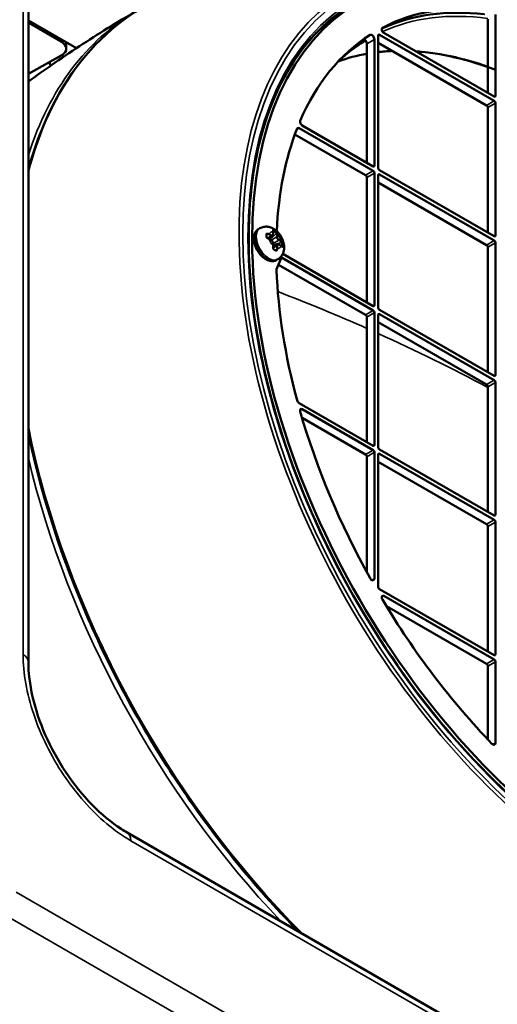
# Model space of a CAD drawing. Header units: millimetres. Extents: x 50 to 3176, y 50 to 2109.
# Tile 65 of 256: x 308 to 361, y 432 to 542. Entities that reach past the tile are written whole.
import ezdxf

# ---------------------------------------------------------------- set-up
doc = ezdxf.new("R2010")
doc.units = ezdxf.units.MM
doc.header["$LTSCALE"] = 10
doc.layers.add('Visible (ISO)', color=7, linetype='Continuous', lineweight=50)
doc.layers.add('Visible Narrow (ISO)', color=7, linetype='Continuous', lineweight=35)

msp = doc.modelspace()

# ---------------------------------------------------------------- linework, layer by layer
at = {"layer": 'Visible (ISO)'}
for p, q in [((308.7621, 470.245), (308.7621, 568.1294)), ((360.8921, 542.5008), (360.8921, 533.4304)), ((308.7621, 541.8633), (314.1401, 538.7583)), ((308.7621, 541.6168), (312.4129, 539.509)), ((360.0436, 542.0109), (360.0436, 533.757)), ((347.8106, 525.3879), (347.8106, 540.1665)), ((347.952, 540.2482), (360.7507, 532.8589)), ((360.7507, 533.3488), (348.447, 540.4523)), ((312.9987, 538.7092), (312.9987, 539.4173)), ((346.5378, 539.2478), (346.5378, 525.9595)), ((347.3863, 539.7377), (347.3863, 525.6329)), ((347.8106, 539.35), (359.9021, 532.369)), ((312.4373, 537.9464), (308.7621, 535.8999)), ((360.8921, 532.6139), (360.8921, 517.8353)), ((360.0436, 532.124), (360.0436, 518.1619)), ((347.2449, 525.5512), (339.3375, 530.1166)), ((338.5112, 529.124), (346.3964, 524.5714)), ((338.9875, 529.8288), (347.2449, 525.0613)), ((347.3863, 524.8164), (347.3863, 510.0378)), ((347.8106, 509.7929), (347.8106, 524.5714)), ((360.7507, 517.7537), (347.952, 525.143)), ((347.952, 524.6531), (360.7507, 517.2638)), ((346.5378, 524.3265), (346.5378, 510.3644)), ((347.8106, 523.7549), (359.9021, 516.7739)), ((334.4716, 518.5672), (334.613, 518.6488)), ((335.371, 517.9878), (335.371, 517.9878)), ((336.0873, 517.9374), (336.0873, 518.2124)), ((336.1433, 518.3661), (336.2848, 518.2844)), ((335.5312, 517.5029), (336.0105, 517.7797)), ((335.8855, 517.3071), (335.6474, 517.4446)), ((336.0797, 516.5529), (336.559, 516.8296)), ((336.0873, 516.6827), (336.0873, 516.9576)), ((336.9722, 516.6797), (336.734, 516.8172)), ((337.1333, 516.8147), (337.1333, 516.6514)), ((360.8921, 517.0188), (360.8921, 502.2403)), ((336.4196, 516.1717), (336.4196, 516.1717)), ((347.2449, 509.9562), (337.1603, 515.7785)), ((360.0436, 516.5289), (360.0436, 502.5669)), ((336.4716, 515.1031), (336.613, 515.1847)), ((337.027, 515.3655), (336.4783, 514.0695)), ((337.027, 515.3655), (347.2449, 509.4663)), ((346.3964, 508.9764), (336.6937, 514.5782)), ((347.3863, 509.2213), (347.3863, 494.4427)), ((360.7507, 502.1586), (347.952, 509.5479)), ((346.5378, 508.7314), (346.5378, 494.7693)), ((347.8106, 494.1978), (347.8106, 508.9764)), ((347.8106, 508.1599), (359.9021, 501.1788)), ((347.952, 509.058), (360.7507, 501.6687)), ((360.8921, 501.4238), (360.8921, 486.6452)), ((360.0436, 500.9339), (360.0436, 486.9718)), ((347.2449, 494.3611), (338.9875, 499.1285)), ((339.3368, 498.4369), (347.2449, 493.8712)), ((339.3138, 497.4704), (346.3964, 493.3813)), ((360.7507, 486.5635), (347.952, 493.9528)), ((346.5378, 493.1363), (346.5378, 480.2318)), ((347.3863, 493.6262), (347.3863, 479.5214)), ((347.8106, 478.6027), (347.8106, 493.3813)), ((347.952, 493.4629), (360.7507, 486.0736)), ((347.8106, 492.5648), (359.9021, 485.5837)), ((360.0436, 485.3388), (360.0436, 471.3767)), ((360.8921, 485.8287), (360.8921, 471.0501)), ((360.7507, 470.9684), (347.952, 478.3577)), ((348.447, 477.5821), (360.7507, 470.4785)), ((348.7265, 476.4409), (359.9021, 469.9886)), ((360.0436, 469.7437), (360.0436, 461.5654)), ((360.8921, 470.2336), (360.8921, 461.1633)), ((406.6673, 401.0021), (319.7756, 451.169))]:
    msp.add_line(p, q, dxfattribs=at)
for centre, major_axis, ratio, start_param, end_param in [((374.61, 493.912), (28.9, -50.0563), 0.57735027, 2.36974861, 7.05502935), ((373.7614, 493.4221), (-28.9, 50.0563), 0.57735027, 0, 0.15176837), ((374.61, 493.912), (-27, 46.7654), 0.57735027, 5.87615363, 6.2587999), ((373.7614, 493.4221), (-27, 46.7654), 0.57735027, 5.87615363, 6.23106572), ((348.447, 540.7381), (-0.175, 0.3031), 0.57735027, 6.2587999, 8.6393798), ((374.61, 493.912), (-27, 46.7654), 0.57735027, 0.02672036, 0.40843006), ((347.1035, 539.901), (-0.2, 0.3464), 0.57735027, 3.92699082, 6.30990567), ((347.952, 540.0849), (-0.1, 0.1732), 0.57735027, 5.49778714, 7.06858347), ((310.9987, 538.7495), (-1.9997, 0.0585), 0.55686057, 2.3899241, 3.94326698), ((346.255, 539.4111), (0.2, -0.3464), 0.57735027, 0.78539816, 2.58772063), ((313.2897, 538.5254), (0.8, -1.3856), 0.57735027, 4.75848361, 4.9270429), ((312.724, 537.0888), (1.2492, -2.1664), 0.57735178, 4.34038987, 4.51812619), ((360.7507, 533.5121), (0.1, -0.1732), 0.57735027, 5.49778714, 7.06858347), ((359.9021, 532.2057), (0.1, -0.1732), 0.57735027, 0.78539816, 2.35619449), ((360.7507, 532.6956), (-0.1, 0.1732), 0.57735027, 3.92699082, 5.49778714), ((339.3377, 530.4022), (0.175, -0.3031), 0.57735027, 3.55391303, 5.49700369), ((374.61, 493.912), (27, -46.7654), 0.57735027, 3.5759284, 3.87247848), ((338.9875, 529.543), (-0.175, 0.3031), 0.57735027, 5.49778714, 6.71752105), ((347.2449, 525.7145), (0.1, -0.1732), 0.57735027, 5.49778714, 7.06858347), ((346.3964, 524.4081), (0.1, -0.1732), 0.57735027, 0.78539816, 2.35619449), ((347.2449, 524.898), (-0.1, 0.1732), 0.57735027, 3.92699082, 5.49778714), ((347.952, 525.3063), (0.1, -0.1732), 0.57735027, 3.92699082, 5.49778714), ((347.952, 524.4898), (-0.1, 0.1732), 0.57735027, 5.49778714, 7.06858347), ((335.4568, 517.8063), (-0.1249, 0.1578), 0.65300781, 5.40190151, 6.0585619), ((336.1639, 518.2146), (-0.119, 0.1619), 0.48908079, 5.443876, 5.95758555), ((336.0284, 518.3405), (0.0495, 0.0073), 0.65986362, 6.28258162, 6.28301849), ((336.3053, 518.133), (-0.1189, 0.1619), 0.48911371, 3.87306852, 5.44381718), ((335.498, 517.4628), (0.0194, 0.0461), 0.48087227, 6.28286933, 6.28325147), ((337.0124, 516.9082), (-0.0808, 0.184), 0.48911302, 3.98095702, 5.55171077), ((360.7507, 517.917), (0.1, -0.1732), 0.57735027, 5.49778714, 7.06858347), ((360.7507, 517.1005), (-0.1, 0.1732), 0.57735027, 3.92699082, 5.49778714), ((336.0283, 516.5442), (0.0496, -0.0063), 0.48088137, 6.28315306, 6.28355411), ((336.3053, 516.3367), (-0.0741, 0.1871), 0.65300966, 3.36621968, 4.02287953), ((337.0537, 516.5646), (0.0311, 0.0392), 0.65986863, 0.00013109, 0.00056217), ((337.0124, 516.7449), (-0.0808, 0.184), 0.48907867, 3.46719363, 3.98090006), ((359.9021, 516.6106), (0.1, -0.1732), 0.57735027, 0.78539816, 2.35619449), ((336.6758, 513.8659), (0.15, -0.2598), 0.57735027, 3.55267841, 3.97141942), ((374.61, 493.912), (27, -46.7654), 0.57735027, 3.97141942, 4.27805323), ((347.2449, 510.1194), (0.1, -0.1732), 0.57735027, 5.49778714, 7.06858347), ((347.2449, 509.303), (-0.1, 0.1732), 0.57735027, 3.92699082, 5.49778714), ((347.952, 509.7112), (0.1, -0.1732), 0.57735027, 3.92699082, 5.49778714), ((347.952, 508.8947), (-0.1, 0.1732), 0.57735027, 5.49778714, 7.06858347), ((346.3964, 508.8131), (0.1, -0.1732), 0.57735027, 0.78539816, 2.35619449), ((360.7507, 502.3219), (0.1, -0.1732), 0.57735027, 5.49778714, 7.06858347), ((360.7507, 501.5054), (-0.1, 0.1732), 0.57735027, 3.92699082, 5.49778714), ((359.9021, 501.0155), (0.1, -0.1732), 0.57735027, 0.78539816, 2.35619449), ((338.9875, 499.4143), (0.175, -0.3031), 0.57735027, 4.27805323, 5.49778714), ((339.3377, 498.1506), (-0.175, 0.3031), 0.57735027, 5.50170512, 7.44494522), ((374.61, 493.912), (27, -46.7654), 0.57735027, 4.3039802, 4.68566862), ((347.2449, 494.5244), (0.1, -0.1732), 0.57735027, 5.49778714, 7.06858347), ((347.2449, 493.7079), (-0.1, 0.1732), 0.57735027, 3.92699082, 5.49778714), ((347.952, 494.1161), (0.1, -0.1732), 0.57735027, 3.92699082, 5.49778714), ((346.3964, 493.218), (0.1, -0.1732), 0.57735027, 0.78539816, 2.35619449), ((347.952, 493.2996), (-0.1, 0.1732), 0.57735027, 5.49778714, 7.06858347), ((360.7507, 486.7268), (0.1, -0.1732), 0.57735027, 5.49778714, 7.06858347), ((360.7507, 485.9103), (-0.1, 0.1732), 0.57735027, 3.92699082, 5.49778714), ((359.9021, 485.4204), (0.1, -0.1732), 0.57735027, 0.78539816, 2.35619449), ((347.1035, 479.6847), (0.2, -0.3464), 0.57735027, 4.68566862, 7.06858347), ((347.952, 478.521), (0.1, -0.1732), 0.57735027, 3.92699082, 5.49778714), ((348.447, 477.2963), (-0.175, 0.3031), 0.57735027, 5.49778714, 7.87836704), ((374.61, 493.912), (27, -46.7654), 0.57735027, 4.73677439, 5.11942066), ((360.7507, 471.1317), (0.1, -0.1732), 0.57735027, 5.49778714, 7.06858347), ((359.9021, 469.8253), (0.1, -0.1732), 0.57735027, 0.78539816, 2.35619449), ((360.7507, 470.3152), (-0.1, 0.1732), 0.57735027, 3.92699082, 5.49778714), ((360.6092, 461.3266), (0.2, -0.3464), 0.57735027, 5.11942066, 7.06858347)]:
    msp.add_ellipse(centre, major_axis=major_axis, ratio=ratio, start_param=start_param, end_param=end_param, dxfattribs=at)
for points, knots in [([(308.7621, 525.148), (309.6036, 528.2902), (310.7591, 531.1588), (314.5374, 537.7777), (317.6304, 540.9984), (322.1345, 543.6603), (322.9686, 544.0878), (323.8289, 544.4653)], [4.974078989, 4.974078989, 4.974078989, 4.974078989, 5.172633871, 5.172633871, 5.491915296, 5.491915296, 5.561472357, 5.561472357, 5.561472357, 5.561472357]), ([(344.23, 543.2604), (341.2553, 541.2784), (338.7998, 538.4339), (335.1942, 531.317), (334.0355, 527.0583), (333.125, 517.5598), (333.3674, 512.3263), (335.2274, 501.4023), (336.8445, 495.7137), (341.2925, 484.4567), (344.1232, 478.8903), (350.7117, 468.4461), (354.4685, 463.5702), (362.5249, 455.0049), (366.823, 451.3167), (375.5206, 445.5004), (379.9183, 443.3728), (388.3677, 440.8837), (392.4165, 440.5243), (398.2518, 441.3761), (400.2868, 442.0027), (402.1569, 442.928)], [0.82246455, 0.82246455, 0.82246455, 0.82246455, 1.14576861, 1.14576861, 1.46629778, 1.46629778, 1.78547623, 1.78547623, 2.10465855, 2.10465855, 2.42398366, 2.42398366, 2.74334563, 2.74334563, 3.06261862, 3.06261862, 3.38174637, 3.38174637, 3.70120853, 3.70120853, 3.88992443, 3.88992443, 3.88992443, 3.88992443]), ([(308.7621, 535.018), (309.6247, 535.6488), (310.4967, 536.2711), (312.3929, 537.5912), (313.4201, 538.286), (315.4959, 539.6495), (316.5445, 540.3182), (318.6609, 541.6281), (319.7288, 542.2692), (320.8053, 542.8958)], [5.4353639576, 5.4353639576, 5.4353639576, 5.4353639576, 5.4489014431, 5.4489014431, 5.4645119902, 5.4645119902, 5.4801225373, 5.4801225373, 5.4957330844, 5.4957330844, 5.4957330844, 5.4957330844]), ([(334.4716, 518.5672), (334.3607, 518.5032), (334.264, 518.416), (334.1031, 518.2045), (334.0428, 518.0781), (333.9547, 517.7836), (333.9361, 517.6117), (333.9463, 517.2396), (333.9806, 517.038), (334.0975, 516.6377), (334.18, 516.439), (334.3834, 516.063), (334.5039, 515.8855), (334.7741, 515.5651), (334.924, 515.4224), (335.2457, 515.1866), (335.4178, 515.0936), (335.7656, 514.9829), (335.9418, 514.9605), (336.24, 514.9999), (336.3622, 515.0399), (336.4716, 515.1031)], [0.78539816, 0.78539816, 0.78539816, 0.78539816, 1.02293656, 1.02293656, 1.28447251, 1.28447251, 1.60278524, 1.60278524, 1.95593169, 1.95593169, 2.3081197, 2.3081197, 2.65682158, 2.65682158, 3.00758587, 3.00758587, 3.36227257, 3.36227257, 3.69250897, 3.69250897, 3.92699082, 3.92699082, 3.92699082, 3.92699082]), ([(334.613, 518.6488), (334.7437, 518.7243), (334.8871, 518.7764), (335.1813, 518.8337), (335.3311, 518.8358), (335.6396, 518.7992), (335.7931, 518.7523), (336.1149, 518.6109), (336.2732, 518.5058), (336.5832, 518.245), (336.7278, 518.0823), (336.9764, 517.7273), (337.0797, 517.5347), (337.2373, 517.1274), (337.292, 516.9131), (337.3314, 516.4703), (337.3202, 516.241), (337.1949, 515.8285), (337.1077, 515.6492), (336.8751, 515.3709), (336.7519, 515.2649), (336.613, 515.1847)], [5.49778714, 5.49778714, 5.49778714, 5.49778714, 5.69374632, 5.69374632, 5.90493339, 5.90493339, 6.16430247, 6.16430247, 6.5080178, 6.5080178, 6.91817446, 6.91817446, 7.33163827, 7.33163827, 7.74632124, 7.74632124, 8.14401397, 8.14401397, 8.43100032, 8.43100032, 8.6393798, 8.6393798, 8.6393798, 8.6393798]), ([(335.371, 517.9878), (335.3574, 517.9799), (335.347, 517.9688), (335.3346, 517.9427), (335.3314, 517.9279), (335.3319, 517.9108)], [0, 0, 0, 0, 0.0088144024, 0.0088144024, 0.0161753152, 0.0161753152, 0.0161753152, 0.0161753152]), ([(335.3319, 517.9108), (335.3321, 517.8999), (335.3324, 517.889), (335.3327, 517.8671), (335.3328, 517.8561), (335.3329, 517.834), (335.3329, 517.823), (335.3328, 517.8008), (335.3327, 517.7897), (335.3324, 517.7674), (335.3321, 517.7562), (335.3319, 517.745)], [1.5412719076, 1.5412719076, 1.5412719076, 1.5412719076, 1.5530815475, 1.5530815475, 1.5648911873, 1.5648911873, 1.5767008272, 1.5767008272, 1.588510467, 1.588510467, 1.6003201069, 1.6003201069, 1.6003201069, 1.6003201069]), ([(336.0105, 517.7797), (336.021, 517.7857), (336.0306, 517.7932), (336.0476, 517.8104), (336.0549, 517.82), (336.0672, 517.8408), (336.0721, 517.8518), (336.0799, 517.875), (336.0827, 517.887), (336.0864, 517.9117), (336.0873, 517.9244), (336.0873, 517.9374)], [3.926990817, 3.926990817, 3.926990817, 3.926990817, 4.08407045, 4.08407045, 4.241150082, 4.241150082, 4.398229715, 4.398229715, 4.555309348, 4.555309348, 4.71238898, 4.71238898, 4.71238898, 4.71238898]), ([(336.0795, 518.3972), (336.0795, 518.3972), (336.0787, 518.3961), (336.0771, 518.3907), (336.0763, 518.3867), (336.0754, 518.3745), (336.0757, 518.3649), (336.0773, 518.3519), (336.0775, 518.3498), (336.0778, 518.3478)], [0.0041041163, 0.0041041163, 0.0041041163, 0.0041041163, 0.0082750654, 0.0082750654, 0.0118929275, 0.0118929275, 0.0169910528, 0.0169910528, 0.0178975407, 0.0178975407, 0.0178975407, 0.0178975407]), ([(336.0778, 518.3478), (336.0791, 518.3391), (336.0802, 518.3304), (336.0823, 518.3128), (336.0831, 518.3039), (336.0847, 518.286), (336.0853, 518.2769), (336.0863, 518.2587), (336.0867, 518.2495), (336.0872, 518.231), (336.0873, 518.2217), (336.0873, 518.2124)], [1.416033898, 1.416033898, 1.416033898, 1.416033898, 1.447060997, 1.447060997, 1.478088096, 1.478088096, 1.509115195, 1.509115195, 1.540142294, 1.540142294, 1.571169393, 1.571169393, 1.571169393, 1.571169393]), ([(335.3319, 517.745), (335.3315, 517.7298), (335.3338, 517.7129), (335.3437, 517.6794), (335.3511, 517.6624), (335.3701, 517.6297), (335.3818, 517.6135), (335.4088, 517.5828), (335.4246, 517.5679), (335.4581, 517.5412), (335.4764, 517.5293), (335.502, 517.5157), (335.5098, 517.5121), (335.5174, 517.5089)], [0, 0, 0, 0, 0.006211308, 0.006211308, 0.0121212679, 0.0121212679, 0.0180658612, 0.0180658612, 0.0244246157, 0.0244246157, 0.0311373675, 0.0311373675, 0.0340889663, 0.0340889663, 0.0340889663, 0.0340889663]), ([(335.5174, 517.5089), (335.5266, 517.505), (335.5357, 517.501), (335.5537, 517.4929), (335.5626, 517.4888), (335.5801, 517.4804), (335.5888, 517.4761), (335.6059, 517.4674), (335.6144, 517.4629), (335.6311, 517.4539), (335.6393, 517.4493), (335.6474, 517.4446)], [4.557631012, 4.557631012, 4.557631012, 4.557631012, 4.58865721, 4.58865721, 4.619683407, 4.619683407, 4.650709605, 4.650709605, 4.681735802, 4.681735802, 4.712752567, 4.712752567, 4.712752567, 4.712752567]), ([(336.0873, 516.9576), (336.0873, 516.9835), (336.0838, 517.0104), (336.0707, 517.0645), (336.0611, 517.0917), (336.0367, 517.1444), (336.022, 517.1699), (335.9885, 517.2174), (335.9698, 517.2393), (335.9295, 517.2777), (335.9079, 517.2941), (335.8855, 517.3071)], [4.71238898, 4.71238898, 4.71238898, 4.71238898, 5.02654825, 5.02654825, 5.34070751, 5.34070751, 5.65486678, 5.65486678, 5.96902604, 5.96902604, 6.28318531, 6.28318531, 6.28318531, 6.28318531]), ([(336.734, 516.8172), (336.7228, 516.8237), (336.7114, 516.8293), (336.6881, 516.8385), (336.6763, 516.842), (336.6524, 516.8469), (336.6403, 516.8481), (336.6162, 516.8478), (336.6041, 516.8463), (336.5808, 516.8402), (336.5695, 516.8356), (336.559, 516.8296)], [0, 0, 0, 0, 0.157079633, 0.157079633, 0.314159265, 0.314159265, 0.471238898, 0.471238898, 0.628318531, 0.628318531, 0.785398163, 0.785398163, 0.785398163, 0.785398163]), ([(336.078, 516.538), (336.0757, 516.5202), (336.0751, 516.5004), (336.0775, 516.4595), (336.0807, 516.4378), (336.0911, 516.3949), (336.0987, 516.3731), (336.1173, 516.3339), (336.1285, 516.3158), (336.1524, 516.2868), (336.1652, 516.275), (336.182, 516.2637), (336.1858, 516.2613), (336.1897, 516.2592)], [0, 0, 0, 0, 0.0064065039, 0.0064065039, 0.0129146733, 0.0129146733, 0.0196804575, 0.0196804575, 0.0262173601, 0.0262173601, 0.032279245, 0.032279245, 0.0340772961, 0.0340772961, 0.0340772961, 0.0340772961]), ([(336.0873, 516.6827), (336.0873, 516.6733), (336.0872, 516.6639), (336.0867, 516.6449), (336.0863, 516.6353), (336.0853, 516.6161), (336.0847, 516.6065), (336.0832, 516.5871), (336.0823, 516.5773), (336.0803, 516.5577), (336.0792, 516.5479), (336.078, 516.538)], [1.570421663, 1.570421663, 1.570421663, 1.570421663, 1.601442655, 1.601442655, 1.632473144, 1.632473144, 1.663503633, 1.663503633, 1.694534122, 1.694534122, 1.725564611, 1.725564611, 1.725564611, 1.725564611]), ([(336.1897, 516.2592), (336.1946, 516.2565), (336.1995, 516.2538), (336.2093, 516.2484), (336.2142, 516.2457), (336.2239, 516.2403), (336.2288, 516.2376), (336.2385, 516.2321), (336.2433, 516.2294), (336.2529, 516.2239), (336.2577, 516.2211), (336.2625, 516.2184)], [4.6828091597, 4.6828091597, 4.6828091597, 4.6828091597, 4.6887409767, 4.6887409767, 4.6946727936, 4.6946727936, 4.7006046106, 4.7006046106, 4.7065364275, 4.7065364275, 4.7124682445, 4.7124682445, 4.7124682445, 4.7124682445]), ([(336.2625, 516.2184), (336.2673, 516.2156), (336.2721, 516.2128), (336.2816, 516.2073), (336.2864, 516.2045), (336.2958, 516.1989), (336.3005, 516.1961), (336.3099, 516.1904), (336.3146, 516.1876), (336.324, 516.182), (336.3287, 516.1791), (336.3333, 516.1763)], [4.712359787, 4.712359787, 4.712359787, 4.712359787, 4.7182714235, 4.7182714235, 4.72418306, 4.72418306, 4.7300946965, 4.7300946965, 4.736006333, 4.736006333, 4.7419179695, 4.7419179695, 4.7419179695, 4.7419179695]), ([(336.3333, 516.1763), (336.3456, 516.1688), (336.3578, 516.1643), (336.3811, 516.1605), (336.3925, 516.1613), (336.4088, 516.1663), (336.4143, 516.1687), (336.4196, 516.1717)], [0, 0, 0, 0, 0.0062162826, 0.0062162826, 0.0127983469, 0.0127983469, 0.0162076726, 0.0162076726, 0.0162076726, 0.0162076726]), ([(336.9722, 516.6797), (336.9803, 516.675), (336.9883, 516.6703), (337.004, 516.6606), (337.0118, 516.6557), (337.0271, 516.6457), (337.0346, 516.6407), (337.0493, 516.6304), (337.0566, 516.6252), (337.0708, 516.6146), (337.0778, 516.6092), (337.0847, 516.6038)], [4.712004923, 4.712004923, 4.712004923, 4.712004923, 4.743036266, 4.743036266, 4.77406761, 4.77406761, 4.805098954, 4.805098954, 4.836130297, 4.836130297, 4.867161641, 4.867161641, 4.867161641, 4.867161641]), ([(337.0847, 516.6038), (337.0957, 516.5951), (337.1059, 516.5887), (337.1205, 516.5817), (337.1255, 516.5807), (337.128, 516.5805), (337.1283, 516.5806), (337.1283, 516.5806)], [0, 0, 0, 0, 0.0061114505, 0.0061114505, 0.0116808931, 0.0116808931, 0.0137778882, 0.0137778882, 0.0137778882, 0.0137778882]), ([(338.9273, 440.1118), (337.8407, 441.207), (336.7687, 442.3383), (330.9557, 448.7565), (326.5507, 454.6929), (318.8906, 467.3321), (315.6367, 474.0325), (311.2427, 485.82), (309.7752, 490.8867), (308.7621, 495.8338)], [3.498503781, 3.498503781, 3.498503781, 3.498503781, 3.569577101, 3.569577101, 3.890177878, 3.890177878, 4.210713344, 4.210713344, 4.450373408, 4.450373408, 4.450373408, 4.450373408]), ([(308.7621, 470.245), (308.7622, 469.0394), (308.9225, 467.6946), (309.5577, 464.9364), (310.0411, 463.4885), (311.2855, 460.6457), (312.0676, 459.2169), (313.8302, 456.5757), (314.8344, 455.3316), (316.921, 453.1977), (318.0299, 452.2797), (319.3341, 451.432), (319.5555, 451.2961), (319.7756, 451.169)], [0, 0, 0, 0, 0.46508639, 0.46508639, 0.93229073, 0.93229073, 1.40920521, 1.40920521, 1.88950421, 1.88950421, 2.36753613, 2.36753613, 2.46556322, 2.46556322, 2.46556322, 2.46556322])]:
    msp.add_open_spline(points, degree=3, knots=knots, dxfattribs=at)
for points in [[(346.2196, 539.5011), (345.2242, 538.8831), (344.2881, 538.1649), (343.4167, 537.3506)], [(343.3525, 537.2824), (344.3716, 537.6555), (345.4351, 537.9413), (346.5378, 538.138)], [(347.8106, 538.3235), (348.3263, 538.3823), (348.8497, 538.4224), (349.3801, 538.4439)], [(351.9982, 538.402), (354.8321, 538.2026), (357.8274, 537.5069), (360.8921, 536.3323)]]:
    msp.add_open_spline(points, degree=3, dxfattribs=at)
at = {"layer": 'Visible Narrow (ISO)'}
for p, q in [((308.1763, 471.0615), (308.1763, 568.9459)), ((348.2678, 541.0386), (348.2763, 541.0436)), ((347.952, 540.2482), (347.8106, 540.1665)), ((312.4129, 539.509), (312.4129, 539.7555)), ((347.3863, 539.7377), (346.5378, 539.2478)), ((360.7507, 533.3488), (360.8921, 533.4304)), ((359.9021, 532.369), (360.7507, 532.8589)), ((360.8921, 532.6139), (360.0436, 532.124)), ((338.9875, 529.8288), (338.7149, 529.6714)), ((347.2449, 525.5512), (347.3863, 525.6329)), ((346.3964, 524.5714), (347.2449, 525.0613)), ((347.3863, 524.8164), (346.5378, 524.3265)), ((347.952, 524.6531), (347.8106, 524.5714)), ((335.3329, 517.8379), (335.4568, 517.9697)), ((335.498, 517.9935), (335.4568, 517.9697)), ((335.8605, 517.7945), (335.6224, 517.932)), ((335.6577, 517.9932), (335.8959, 517.8558)), ((335.733, 517.3951), (336.4467, 518.0513)), ((336.0726, 517.9578), (336.0726, 518.2328)), ((336.1433, 518.3661), (336.0825, 518.3101)), ((336.0873, 518.1028), (336.2848, 518.2844)), ((336.1658, 518.379), (336.1433, 518.3661)), ((336.2848, 518.2844), (336.3072, 518.2974)), ((336.488, 518.0751), (336.4467, 518.0513)), ((336.4969, 517.672), (336.4969, 517.947)), ((336.5676, 517.947), (336.5676, 517.672)), ((335.4428, 517.5534), (335.8605, 517.7945)), ((335.8959, 517.2842), (335.6577, 517.4217)), ((335.8751, 517.3131), (336.4969, 517.672)), ((336.0726, 516.7031), (336.0726, 516.978)), ((336.709, 517.3046), (336.0873, 516.9457)), ((337.0124, 517.0715), (336.0873, 516.7816)), ((336.9472, 517.1671), (336.709, 517.3046)), ((336.7444, 517.3659), (336.9825, 517.2284)), ((337.1333, 516.8147), (336.8773, 516.7345)), ((337.0124, 517.0715), (337.0537, 517.0953)), ((337.1557, 516.8277), (337.1333, 516.8147)), ((359.9021, 516.7739), (360.7507, 517.2638)), ((360.8921, 517.0188), (360.0436, 516.5289)), ((360.7507, 517.7537), (360.8921, 517.8353)), ((336.0633, 516.4419), (336.0633, 516.4419)), ((336.4969, 516.6922), (336.0792, 516.4511)), ((336.4467, 516.255), (336.2707, 516.2136)), ((336.4467, 516.255), (336.488, 516.2788)), ((336.4969, 516.4173), (336.4969, 516.6922)), ((336.5676, 516.6922), (336.5676, 516.4173)), ((336.9825, 516.6568), (336.7444, 516.7943)), ((337.0544, 516.6267), (337.1333, 516.6514)), ((337.1333, 516.6514), (337.1557, 516.6644)), ((346.3964, 508.9764), (347.2449, 509.4663)), ((347.3863, 509.2213), (346.5378, 508.7314)), ((347.2449, 509.9562), (347.3863, 510.0378)), ((347.952, 509.058), (347.8106, 508.9764)), ((359.9021, 501.1788), (360.7507, 501.6687)), ((360.8921, 501.4238), (360.0436, 500.9339)), ((360.7507, 502.1586), (360.8921, 502.2403)), ((339.0902, 498.2944), (339.3368, 498.4369)), ((346.3964, 493.3813), (347.2449, 493.8712)), ((347.2449, 494.3611), (347.3863, 494.4427)), ((347.3863, 493.6262), (346.5378, 493.1363)), ((347.952, 493.4629), (347.8106, 493.3813)), ((359.9021, 485.5837), (360.7507, 486.0736)), ((360.7507, 486.5635), (360.8921, 486.6452)), ((360.8921, 485.8287), (360.0436, 485.3388)), ((347.1035, 479.3581), (347.3863, 479.5214)), ((348.447, 477.5821), (348.1995, 477.4392)), ((360.7507, 470.9684), (360.8921, 471.0501)), ((359.9021, 469.9886), (360.7507, 470.4785)), ((360.8921, 470.2336), (360.0436, 469.7437)), ((360.6092, 461), (360.8921, 461.1633)), ((407.0815, 400.0866), (320.1898, 450.2535)), ((307.4207, 444.5058), (554.908, 301.6189)), ((553.4938, 299.1694), (306.0065, 442.0563))]:
    msp.add_line(p, q, dxfattribs=at)
msp.add_ellipse((374.4685, 493.8303), major_axis=(-29.5357, 51.1574), ratio=0.57735027, dxfattribs=at)
for centre, major_axis, ratio, start_param, end_param in [((374.4685, 493.8303), (-29.1332, 50.4601), 0.57735027, 5.50252933, 10.20543394), ((374.3274, 493.7488), (-29.7356, 51.5036), 0.57735027, 5.72409137, 8.63936181), ((356.2089, 483.2881), (-34.6558, 60.0255), 0.57735027, 6.21950216, 6.81529007), ((355.5382, 482.9009), (-34.6618, 60.0361), 0.57735027, 0.00210276, 0.48171066), ((373.7614, 493.4221), (-26.9928, 46.7529), 0.57735027, 5.87417891, 6.23140433), ((373.5548, 493.3028), (-26.8429, 46.4932), 0.57735027, 5.86179882, 6.22596504), ((373.5548, 493.3028), (-26.8429, 46.4932), 0.57735027, 0.01177034, 0.0185173), ((367.3058, 489.6949), (-26.7272, 46.2928), 0.57735027, 6.0794911, 6.18392448), ((367.3058, 489.6949), (-26.7272, 46.2928), 0.57735027, 5.99312282, 6.03969895), ((367.3058, 489.6949), (-26.7272, 46.2928), 0.57735027, 5.69112337, 5.91682015), ((335.4716, 516.8351), (-1, 1.7321), 0.57735027, 0, 3.14159265), ((335.613, 516.9168), (1, -1.7321), 0.57735027, 3.14159265, 6.28318531), ((332.7666, 516.6388), (-1.8818, -2.7071), 0.62810283, 2.37604243, 2.43756165), ((335.2819, 517.9095), (-0.05, -0.0013), 0.59414206, 3.91178983, 4.292178), ((335.2819, 517.9095), (0.05, 0.0013), 0.5941624, 6.28304942, 7.05332808), ((335.498, 518.0343), (0.0194, 0.0461), 0.48088442, 3.86058663, 5.48025252), ((334.875, 517.5009), (1.0565, -0.0001), 0.57731194, 0.78503143, 0.94016947), ((334.703, 517.2625), (1.3202, 0.2526), 0.66718626, 0.64380467, 0.77576801), ((335.6224, 517.9728), (-0.025, -0.0433), 0.57735027, 0.78551065, 2.35613627), ((336.3201, 517.325), (-0.5, 0.866), 0.57735027, 5.85535807, 6.71101286), ((335.8959, 518.0599), (0.125, -0.2165), 0.57735027, 5.49778709, 7.06858355), ((335.0157, 517.4415), (0.8503, 1.2737), 0.49301468, 5.66151066, 5.79309127), ((336.0284, 518.3405), (0.0495, 0.0073), 0.65986362, 6.28301845, 7.02694995), ((336.0373, 518.2124), (0.05, 0), 0.57735027, 0, 0.78534987), ((336.0373, 517.9374), (0.05, 0), 0.57735027, 0, 0.78539686), ((336.1658, 518.4198), (-0.0239, -0.0439), 0.55999379, 0.77103452, 2.34189279), ((333.8448, 516.9574), (3.3838, 0), 0.5773483, 0.78537111, 0.81492832), ((336.1658, 518.4198), (-0.0239, -0.0439), 0.56005243, 2.34185625, 2.72224389), ((336.2375, 518.3796), (-0.025, -0.0433), 0.57736681, 0.78540297, 2.73343436), ((333.8533, 516.962), (3.3721, 0), 0.57734686, 0.75582171, 0.78548182), ((336.3072, 518.3382), (-0.0261, -0.0426), 0.59419925, 0.80064535, 2.37143141), ((336.3072, 518.3382), (0.0261, 0.0426), 0.59417314, 5.51301499, 5.89339811), ((336.5233, 518.0547), (0.0495, 0.0073), 0.65987427, 0.64535011, 2.26508451), ((335.7499, 517.516), (-0.5282, -0.915), 0.57731523, 2.35576396, 2.51090207), ((336.5323, 517.9266), (-0.05, 0), 0.57735027, 3.92704302, 5.49767469), ((335.4536, 517.193), (-0.9348, -1.2178), 0.49779795, 2.55256083, 2.68432783), ((336.3201, 517.325), (0.5, -0.866), 0.57735027, 1.14297, 1.99862373), ((335.2819, 517.7462), (0.05, -0.0013), 0.56005546, 0.79973401, 1.18012318), ((335.2819, 517.7462), (0.05, -0.0013), 0.56003251, 0.00007476, 0.79983699), ((335.498, 517.4628), (0.0194, 0.0461), 0.48087227, 5.38195967, 6.28286935), ((334.8806, 516.9963), (-1.0983, 0.0081), 0.55325283, 3.93031966, 4.08665724), ((335.6224, 517.4013), (0.025, 0.0433), 0.57735027, 5.49782919, 6.2828893), ((336.3201, 517.325), (-0.5, 0.866), 0.57735027, 1.14296935, 1.99862335), ((335.8605, 517.8353), (0.025, 0.0433), 0.57735027, 3.92699147, 5.4977866), ((335.8605, 518.0395), (0.15, -0.2598), 0.57735027, 5.49778714, 6.28318531), ((335.8605, 517.2638), (0.025, 0.0433), 0.57735027, 5.49778781, 6.28318531), ((335.8959, 517.0801), (0.125, -0.2165), 0.57735027, 0.78539817, 2.35619453), ((336.0373, 516.9576), (0.05, 0), 0.57735027, 0, 0.78539829), ((336.5323, 517.6516), (0.05, 0), 0.57735027, 0.78539804, 2.35619384), ((336.709, 517.5496), (-0.15, 0.2598), 0.57735027, 0.78539816, 2.35619449), ((336.709, 516.5698), (-0.15, 0.2598), 0.57735027, 0, 0.78539816), ((336.7444, 517.57), (-0.125, 0.2165), 0.57735027, 0.78539817, 2.35619453), ((336.7444, 516.5902), (-0.125, 0.2165), 0.57735027, 5.49778709, 7.06858347), ((336.709, 517.3454), (-0.025, -0.0433), 0.57735027, 0.78539019, 2.35619383), ((336.709, 516.7739), (0.025, 0.0433), 0.57735027, 5.49778768, 6.28318531), ((336.9472, 517.208), (0.025, 0.0433), 0.57735027, 3.92722034, 5.49775425), ((336.2003, 516.7357), (1.0567, -0.0001), 0.57731597, 0.63070056, 0.78581615), ((336.2069, 516.7573), (1.0976, 0.0394), 0.58208228, 0.60905613, 0.76539591), ((337.0537, 517.1362), (-0.0311, -0.0392), 0.65986803, 0.87660781, 2.49616824), ((337.1911, 516.8073), (-0.05, -0.0013), 0.59420061, 3.91170908, 5.4825915), ((334.7613, 515.3636), (-1.6939, -2.9338), 0.57735241, 2.32667237, 2.3857194), ((337.1911, 516.8073), (0.05, 0.0013), 0.59414158, 0.38980113, 0.7701903), ((335.1315, 515.2734), (1.4255, 2.9728), 0.52168334, 5.45570952, 5.48646913), ((335.019, 516.2056), (0.8269, 1.057), 0.61789008, 5.46843997, 5.60020852), ((336.0283, 516.5442), (0.0496, -0.0063), 0.48088137, 0.00036882, 0.90113873), ((336.0373, 516.6827), (0.05, 0), 0.57735027, 0.00029798, 0.78534944), ((336.1658, 516.2153), (0.0239, 0.0439), 0.56001227, 5.48341223, 6.28316331), ((336.1658, 516.2153), (-0.0239, -0.0439), 0.56002245, 1.96145845, 2.34184159), ((336.2375, 516.1751), (0.025, 0.0433), 0.57733339, 5.12055833, 6.28318531), ((336.3072, 516.1336), (0.0261, 0.0426), 0.59416417, 5.51299684, 6.28328256), ((336.3072, 516.1336), (0.0261, 0.0426), 0.59414456, 5.13260997, 5.5129976), ((335.7498, 515.9856), (-0.5283, -0.9151), 0.57731272, 2.20143462, 2.35655029), ((336.5233, 516.2584), (0.0496, -0.0063), 0.48085912, 0.80268745, 2.42269883), ((336.5323, 516.6718), (-0.05, 0), 0.57735027, 3.92699082, 5.49779514), ((336.5323, 516.3969), (0.05, 0), 0.57735027, 0.78542511, 2.355965), ((335.7715, 515.9795), (-0.5567, -0.9467), 0.60121044, 2.20538675, 2.36172577), ((336.3201, 517.325), (0.5, -0.866), 0.57735027, 5.85535913, 6.71101286), ((336.9472, 516.6364), (0.025, 0.0433), 0.57735027, 5.4978454, 6.28318531), ((335.776, 516.1398), (-1.5209, -0.0967), 0.49365426, 3.63354187, 3.76550616), ((337.0537, 516.5646), (0.0311, 0.0392), 0.65986863, 5.53963005, 6.2833164), ((337.1911, 516.644), (-0.05, 0.0013), 0.5599942, 3.94133709, 5.51214903), ((337.1911, 516.6439), (0.05, -0.0013), 0.56005521, 0.41933913, 0.7997273), ((335.1315, 515.2734), (1.4255, 2.9728), 0.52168334, 5.42494992, 5.45570952), ((252.4137, 423.2654), (170.6292, -10.012), 0.61386979, 1.02291238, 1.09114221), ((252.4137, 423.2654), (170.6292, -10.012), 0.61386979, 0.92476642, 1.01395087), ((356.2089, 483.2881), (-34.6558, 60.0255), 0.57735027, 1.03869156, 2.00579931), ((355.5382, 482.9009), (34.6618, -60.0361), 0.57735027, 4.23067832, 5.10905437), ((306.7621, 470.245), (2, 0), 0.57735027, 0.00003311, 0.7853791), ((318.7756, 449.437), (1, 1.7321), 0.57735027, 5.49780617, 6.28315958)]:
    msp.add_ellipse(centre, major_axis=major_axis, ratio=ratio, start_param=start_param, end_param=end_param, dxfattribs=at)
for points, knots in [([(335.3016, 517.9372), (335.3011, 517.9491), (335.302, 517.9606), (335.3043, 517.9719), (335.3048, 517.9742), (335.3053, 517.9764), (335.3058, 517.9786), (335.3081, 517.9873), (335.3112, 517.9959), (335.3151, 518.004), (335.3171, 518.0083), (335.3194, 518.0124), (335.3219, 518.0164), (335.3274, 518.0252), (335.3338, 518.033), (335.3412, 518.04), (335.3433, 518.042), (335.3455, 518.0439), (335.3477, 518.0457), (335.3566, 518.053), (335.3666, 518.0594), (335.3778, 518.0644), (335.3796, 518.0652), (335.3813, 518.0659), (335.3831, 518.0666), (335.3919, 518.0702), (335.4014, 518.0729), (335.4113, 518.0748), (335.4164, 518.0758), (335.4216, 518.0766), (335.4268, 518.0771), (335.4393, 518.0783), (335.4521, 518.0782), (335.4653, 518.0766), (335.4686, 518.0762), (335.4719, 518.0758), (335.4752, 518.0752), (335.4908, 518.0725), (335.507, 518.0678), (335.5236, 518.0612), (335.5249, 518.0607), (335.5262, 518.0602), (335.5274, 518.0596)], [0, 0, 0, 0, 0.11912497, 0.11912497, 0.11912497, 0.14285714, 0.14285714, 0.14285714, 0.23600636, 0.23600636, 0.23600636, 0.28571429, 0.28571429, 0.28571429, 0.39685497, 0.39685497, 0.39685497, 0.42857143, 0.42857143, 0.42857143, 0.55247229, 0.55247229, 0.55247229, 0.57142857, 0.57142857, 0.57142857, 0.66567994, 0.66567994, 0.66567994, 0.71428571, 0.71428571, 0.71428571, 0.82888385, 0.82888385, 0.82888385, 0.85714286, 0.85714286, 0.85714286, 0.98973704, 0.98973704, 0.98973704, 1, 1, 1, 1]), ([(335.371, 517.9878), (335.3714, 517.988), (335.3718, 517.9883), (335.3826, 517.9943), (335.394, 517.9987), (335.4144, 518.0033), (335.4229, 518.0045), (335.4436, 518.0054), (335.4559, 518.0045), (335.4782, 518.0002), (335.4882, 517.9973), (335.498, 517.9935)], [0.494522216, 0.494522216, 0.494522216, 0.494522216, 0.5, 0.5, 0.64888934, 0.64888934, 0.75, 0.75, 0.888268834, 0.888268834, 1, 1, 1, 1]), ([(336.0615, 518.368), (336.0596, 518.3814), (336.0584, 518.3936), (336.0581, 518.4068), (336.0581, 518.4091), (336.0583, 518.4198), (336.0591, 518.4274), (336.0612, 518.4377), (336.0621, 518.4408), (336.065, 518.4494), (336.0674, 518.4545), (336.0722, 518.462), (336.0744, 518.4647), (336.0817, 518.4719), (336.0875, 518.4754), (336.0955, 518.4782), (336.0971, 518.4786), (336.1057, 518.4808), (336.1133, 518.4813), (336.1235, 518.4806), (336.1253, 518.4804), (336.1343, 518.4792), (336.142, 518.4774), (336.1538, 518.4739), (336.1576, 518.4726), (336.1714, 518.4676), (336.1814, 518.4631), (336.1936, 518.4567), (336.1956, 518.4556), (336.1976, 518.4545)], [0.000000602, 0.000000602, 0.000000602, 0.000000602, 0.117776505, 0.117776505, 0.142857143, 0.142857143, 0.239315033, 0.239315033, 0.285714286, 0.285714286, 0.370721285, 0.370721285, 0.428571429, 0.428571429, 0.543676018, 0.543676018, 0.571428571, 0.571428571, 0.69002258, 0.69002258, 0.714285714, 0.714285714, 0.811343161, 0.811343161, 0.857142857, 0.857142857, 0.976474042, 0.976474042, 1, 1, 1, 1]), ([(336.0792, 518.3966), (336.0796, 518.3968), (336.08, 518.3971), (336.0854, 518.3996), (336.0913, 518.4008), (336.1027, 518.4009), (336.1078, 518.4004), (336.1155, 518.3989), (336.1179, 518.3984), (336.1283, 518.3957), (336.1371, 518.3926), (336.1526, 518.3858), (336.1591, 518.3826), (336.1658, 518.379)], [0.514851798, 0.514851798, 0.514851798, 0.514851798, 0.526592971, 0.526592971, 0.659271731, 0.659271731, 0.75, 0.75, 0.788234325, 0.788234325, 0.914740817, 0.914740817, 0.999999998, 0.999999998, 0.999999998, 0.999999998]), ([(336.2704, 518.4136), (336.2623, 518.4183), (336.2462, 518.4275), (336.2219, 518.4411), (336.2057, 518.4501), (336.1976, 518.4545)], [0, 0, 0, 0, 0.333333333, 0.666666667, 0.999976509, 0.999976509, 0.999976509, 0.999976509]), ([(336.341, 518.3717), (336.3333, 518.3764), (336.3179, 518.3857), (336.2944, 518.3997), (336.2784, 518.409), (336.2704, 518.4136)], [0.000022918, 0.000022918, 0.000022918, 0.000022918, 0.333333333, 0.666666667, 0.999988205, 0.999988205, 0.999988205, 0.999988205]), ([(336.3072, 518.2974), (336.3142, 518.293), (336.3215, 518.2881), (336.3387, 518.2757), (336.3486, 518.2679), (336.3606, 518.2577), (336.3626, 518.2559), (336.3727, 518.2471), (336.3807, 518.2397), (336.3987, 518.2221), (336.4085, 518.2117), (336.4188, 518.1999), (336.4197, 518.1988), (336.4291, 518.1877), (336.4371, 518.1776), (336.4519, 518.1569), (336.4587, 518.1462), (336.4652, 518.1347), (336.4657, 518.1337), (336.4725, 518.1212), (336.4777, 518.1098), (336.4844, 518.0906), (336.4865, 518.0828), (336.488, 518.0751)], [0.000000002, 0.000000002, 0.000000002, 0.000000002, 0.097076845, 0.097076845, 0.223712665, 0.223712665, 0.25, 0.25, 0.352945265, 0.352945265, 0.485960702, 0.485960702, 0.5, 0.5, 0.622561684, 0.622561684, 0.75, 0.75, 0.761309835, 0.761309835, 0.90046577, 0.90046577, 1, 1, 1, 1]), ([(336.341, 518.3717), (336.3509, 518.3657), (336.3612, 518.3587), (336.3742, 518.349), (336.3764, 518.3474), (336.3874, 518.3388), (336.3964, 518.3313), (336.4101, 518.3193), (336.4146, 518.3152), (336.4297, 518.3011), (336.4399, 518.2908), (336.4524, 518.2772), (336.455, 518.2744), (336.468, 518.2598), (336.4783, 518.2473), (336.4899, 518.2319), (336.4916, 518.2295), (336.5007, 518.217), (336.5077, 518.2066), (336.5178, 518.1903), (336.5213, 518.1844), (336.5311, 518.1667), (336.5369, 518.155), (336.5438, 518.1387), (336.5455, 518.1343), (336.5522, 518.1159), (336.5561, 518.1018), (336.5592, 518.0851), (336.5596, 518.0826), (336.56, 518.0802)], [0, 0, 0, 0, 0.118776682, 0.118776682, 0.142857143, 0.142857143, 0.237495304, 0.237495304, 0.285714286, 0.285714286, 0.39935092, 0.39935092, 0.428571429, 0.428571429, 0.549229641, 0.549229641, 0.571428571, 0.571428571, 0.662927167, 0.662927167, 0.714285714, 0.714285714, 0.818002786, 0.818002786, 0.857142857, 0.857142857, 0.979040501, 0.979040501, 0.999999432, 0.999999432, 0.999999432, 0.999999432]), ([(335.5274, 517.4841), (335.5121, 517.4906), (335.497, 517.4979), (335.4802, 517.5074), (335.4782, 517.5086), (335.4638, 517.5171), (335.4517, 517.5252), (335.4359, 517.537), (335.432, 517.5401), (335.4185, 517.551), (335.4089, 517.5594), (335.3942, 517.5735), (335.3887, 517.5791), (335.3724, 517.5967), (335.3623, 517.6091), (335.3512, 517.6247), (335.3491, 517.6277), (335.3386, 517.6436), (335.3312, 517.6565), (335.3236, 517.6726), (335.3223, 517.6755), (335.3163, 517.6895), (335.3124, 517.7008), (335.3079, 517.717), (335.3066, 517.7221), (335.3028, 517.7405), (335.3014, 517.7533), (335.3014, 517.7675), (335.3015, 517.7695), (335.3016, 517.7716)], [0, 0, 0, 0, 0.12534651, 0.12534651, 0.14285714, 0.14285714, 0.24996866, 0.24996866, 0.28571429, 0.28571429, 0.37400973, 0.37400973, 0.42857143, 0.42857143, 0.54382746, 0.54382746, 0.57142857, 0.57142857, 0.68854376, 0.68854376, 0.71428571, 0.71428571, 0.8116697, 0.8116697, 0.85714286, 0.85714286, 0.97918013, 0.97918013, 1, 1, 1, 1]), ([(337.0537, 517.0953), (337.0602, 517.0898), (337.0665, 517.0833), (337.0802, 517.0668), (337.0875, 517.0564), (337.1012, 517.0335), (337.1075, 517.0212), (337.1179, 516.9978), (337.1222, 516.987), (337.127, 516.9733), (337.1279, 516.9707), (337.1333, 516.9548), (337.1373, 516.941), (337.1431, 516.9178), (337.1452, 516.9084), (337.1478, 516.8952), (337.1485, 516.8914), (337.1514, 516.8749), (337.1531, 516.8625), (337.155, 516.8427), (337.1555, 516.835), (337.1557, 516.8277)], [0, 0, 0, 0, 0.109991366, 0.109991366, 0.25, 0.25, 0.388826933, 0.388826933, 0.5, 0.5, 0.525480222, 0.525480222, 0.658408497, 0.658408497, 0.75, 0.75, 0.787533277, 0.787533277, 0.914276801, 0.914276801, 0.999999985, 0.999999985, 0.999999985, 0.999999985]), ([(337.094, 517.1552), (337.105, 517.1464), (337.1153, 517.1366), (337.1265, 517.124), (337.1281, 517.1222), (337.138, 517.1105), (337.1458, 517.0999), (337.1557, 517.0847), (337.1581, 517.0809), (337.1665, 517.067), (337.1724, 517.0563), (337.1812, 517.0387), (337.1844, 517.032), (337.194, 517.0106), (337.1999, 516.9957), (337.2063, 516.9774), (337.2075, 516.974), (337.2136, 516.9554), (337.2179, 516.9404), (337.2223, 516.9226), (337.2231, 516.9196), (337.2266, 516.9043), (337.229, 516.8921), (337.2318, 516.8749), (337.2326, 516.8696), (337.2353, 516.8503), (337.2364, 516.8372), (337.2369, 516.8233), (337.237, 516.8215), (337.237, 516.8198)], [0, 0, 0, 0, 0.12283444, 0.12283444, 0.14285714, 0.14285714, 0.25098535, 0.25098535, 0.28571429, 0.28571429, 0.37518738, 0.37518738, 0.42857143, 0.42857143, 0.54439316, 0.54439316, 0.57142857, 0.57142857, 0.69027473, 0.69027473, 0.71428571, 0.71428571, 0.81215988, 0.81215988, 0.85714286, 0.85714286, 0.98131443, 0.98131443, 1, 1, 1, 1]), ([(336.1976, 516.2196), (336.1871, 516.2252), (336.177, 516.232), (336.1647, 516.2421), (336.1625, 516.244), (336.1524, 516.2531), (336.1446, 516.2611), (336.1333, 516.2744), (336.1295, 516.2792), (336.1176, 516.2952), (336.1102, 516.307), (336.1017, 516.3229), (336.1, 516.3263), (336.0913, 516.3438), (336.0851, 516.3588), (336.0789, 516.3774), (336.078, 516.38), (336.0734, 516.3946), (336.0702, 516.407), (336.066, 516.4267), (336.0646, 516.434), (336.0611, 516.4556), (336.0595, 516.4698), (336.0584, 516.4893), (336.0582, 516.4947), (336.0579, 516.5172), (336.0588, 516.5345), (336.0609, 516.5541), (336.0612, 516.5566), (336.0615, 516.559)], [0, 0, 0, 0, 0.116959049, 0.116959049, 0.142857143, 0.142857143, 0.236144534, 0.236144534, 0.285714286, 0.285714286, 0.39849325, 0.39849325, 0.428571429, 0.428571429, 0.550862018, 0.550862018, 0.571428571, 0.571428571, 0.661538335, 0.661538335, 0.714285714, 0.714285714, 0.817829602, 0.817829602, 0.857142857, 0.857142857, 0.982130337, 0.982130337, 0.999999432, 0.999999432, 0.999999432, 0.999999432]), ([(336.1976, 516.2196), (336.2057, 516.2153), (336.2219, 516.2064), (336.2462, 516.1929), (336.2623, 516.1837), (336.2704, 516.179)], [0.00002294, 0.00002294, 0.00002294, 0.00002294, 0.333333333, 0.666666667, 0.999979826, 0.999979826, 0.999979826, 0.999979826]), ([(336.2704, 516.179), (336.2784, 516.1744), (336.2944, 516.165), (336.3179, 516.151), (336.3333, 516.1416), (336.341, 516.1369)], [0, 0, 0, 0, 0.333333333, 0.666666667, 0.999976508, 0.999976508, 0.999976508, 0.999976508]), ([(336.56, 516.2712), (336.558, 516.2558), (336.5548, 516.2413), (336.5496, 516.2248), (336.5486, 516.2218), (336.5436, 516.208), (336.5389, 516.1981), (336.531, 516.1845), (336.5283, 516.1804), (336.52, 516.1686), (336.5139, 516.1614), (336.503, 516.1505), (336.4985, 516.1465), (336.4845, 516.1354), (336.4745, 516.1295), (336.4618, 516.124), (336.4593, 516.123), (336.4461, 516.1182), (336.4352, 516.1158), (336.4219, 516.1149), (336.4198, 516.1148), (336.4085, 516.1146), (336.3992, 516.1155), (336.3858, 516.118), (336.3816, 516.1191), (336.3665, 516.1235), (336.3561, 516.1279), (336.3445, 516.1347), (336.3427, 516.1358), (336.341, 516.1369)], [0.000000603, 0.000000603, 0.000000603, 0.000000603, 0.116116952, 0.116116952, 0.142857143, 0.142857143, 0.240482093, 0.240482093, 0.285714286, 0.285714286, 0.371867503, 0.371867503, 0.428571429, 0.428571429, 0.543859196, 0.543859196, 0.571428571, 0.571428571, 0.691554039, 0.691554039, 0.714285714, 0.714285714, 0.811365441, 0.811365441, 0.857142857, 0.857142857, 0.978299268, 0.978299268, 1, 1, 1, 1]), ([(336.488, 516.2788), (336.4864, 516.2684), (336.4838, 516.2583), (336.4764, 516.2369), (336.4711, 516.2258), (336.4581, 516.2055), (336.4505, 516.1963), (336.4354, 516.1822), (336.4283, 516.1769), (336.4203, 516.1722), (336.42, 516.1719), (336.4196, 516.1717)], [0, 0, 0, 0, 0.112104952, 0.112104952, 0.25, 0.25, 0.390197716, 0.390197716, 0.5, 0.5, 0.505476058, 0.505476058, 0.505476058, 0.505476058]), ([(337.237, 516.6542), (337.2368, 516.6417), (337.2358, 516.6299), (337.2341, 516.6188), (337.2338, 516.6169), (337.2335, 516.6149), (337.2331, 516.613), (337.2316, 516.6045), (337.2296, 516.5965), (337.2272, 516.5892), (337.226, 516.5855), (337.2247, 516.5821), (337.2233, 516.5788), (337.22, 516.5712), (337.2162, 516.5649), (337.2119, 516.5597), (337.2107, 516.5583), (337.2095, 516.5569), (337.2083, 516.5557), (337.2032, 516.5506), (337.1975, 516.5467), (337.1909, 516.5444), (337.1899, 516.544), (337.1888, 516.5436), (337.1877, 516.5433), (337.1824, 516.5418), (337.1766, 516.5413), (337.1705, 516.5417), (337.1675, 516.5419), (337.1644, 516.5423), (337.1613, 516.5429), (337.1536, 516.5444), (337.1455, 516.5472), (337.1369, 516.5513), (337.1348, 516.5524), (337.1325, 516.5536), (337.1303, 516.5548), (337.1202, 516.5603), (337.1094, 516.5677), (337.0979, 516.5766), (337.0966, 516.5776), (337.0953, 516.5786), (337.094, 516.5796)], [0, 0, 0, 0, 0.12130094, 0.12130094, 0.12130094, 0.14285714, 0.14285714, 0.14285714, 0.23767594, 0.23767594, 0.23767594, 0.28571429, 0.28571429, 0.28571429, 0.3980318, 0.3980318, 0.3980318, 0.42857143, 0.42857143, 0.42857143, 0.55120431, 0.55120431, 0.55120431, 0.57142857, 0.57142857, 0.57142857, 0.66707894, 0.66707894, 0.66707894, 0.71428571, 0.71428571, 0.71428571, 0.82813472, 0.82813472, 0.82813472, 0.85714286, 0.85714286, 0.85714286, 0.98585946, 0.98585946, 0.98585946, 1, 1, 1, 1]), ([(337.1557, 516.6644), (337.1554, 516.6547), (337.1547, 516.6456), (337.1524, 516.6288), (337.1508, 516.6211), (337.1483, 516.6124), (337.1477, 516.6105), (337.1445, 516.6015), (337.1415, 516.5954), (337.1349, 516.5863), (337.1315, 516.583), (337.1277, 516.5806)], [0.000000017, 0.000000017, 0.000000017, 0.000000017, 0.109320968, 0.109320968, 0.2187442, 0.2187442, 0.25, 0.25, 0.375, 0.375, 0.485158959, 0.485158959, 0.485158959, 0.485158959]), ([(320.1898, 450.2535), (319.2787, 450.7796), (317.5066, 452.0344), (314.9354, 454.5521), (312.6369, 457.547), (310.7146, 460.8769), (309.2709, 464.3646), (308.3768, 467.8489), (308.1764, 470.0099), (308.1763, 471.0615)], [0.000006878, 0.000006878, 0.000006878, 0.000006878, 0.142857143, 0.285714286, 0.428571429, 0.571428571, 0.714285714, 0.857142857, 0.999993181, 0.999993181, 0.999993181, 0.999993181])]:
    msp.add_open_spline(points, degree=3, knots=knots, dxfattribs=at)

doc.saveas('drawing.dxf')
